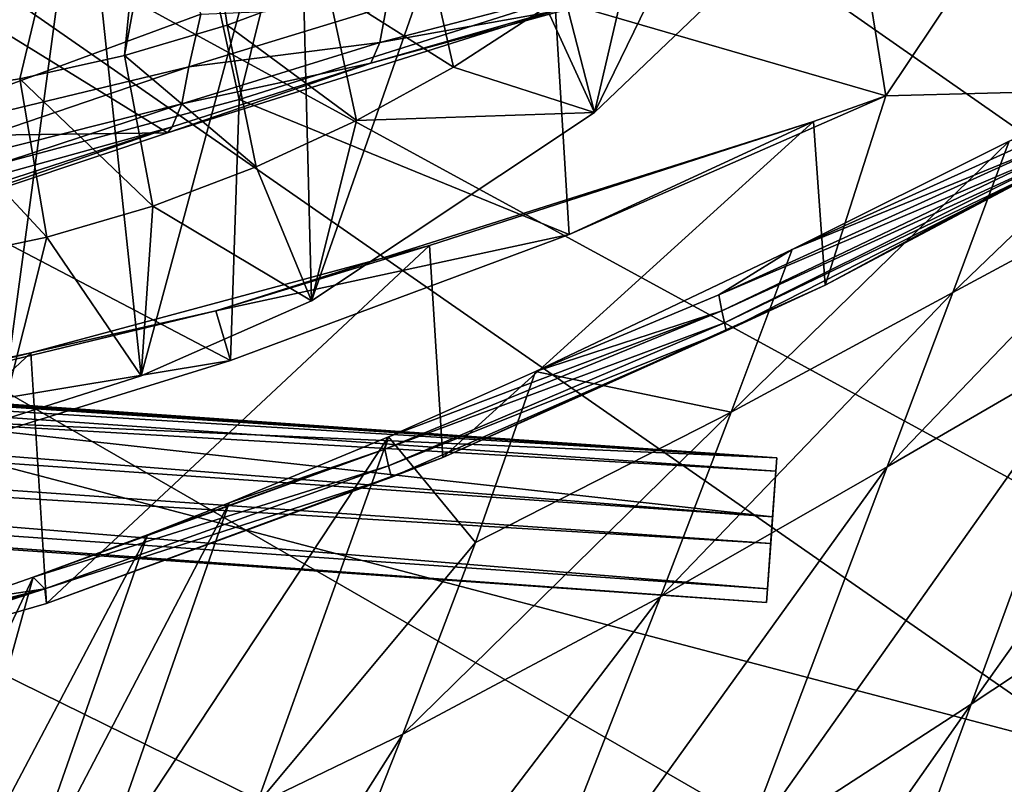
# Model space of a CAD drawing. Header units: metres. Extents: x -1004 to 0, y -808 to 0.
# Tile 108 of 146: x -282 to -219, y -145 to -96. Entities that reach past the tile are written whole.
import ezdxf

# ---------------------------------------------------------------- set-up
doc = ezdxf.new("R2010")
doc.units = ezdxf.units.M

msp = doc.modelspace()

# ---------------------------------------------------------------- linework, layer by layer
at = {"layer": 'None'}
for points in [[(-323.517303, -52.26717, 2030.046021), (-289.312134, -100.438484, 2017.681763), (-271.142548, -52.26717, 2023.785889)], [(-301.283936, -52.26717, 197.828186), (-278.817078, -52.26717, 207.085617), (-289.953552, -106.590332, 208.299179)], [(-278.817078, -52.26717, 207.085617), (-268.20343, -100.764427, 217.582993), (-289.953552, -106.590332, 208.299179)], [(-289.312134, -100.438484, 2017.681763), (-282.440918, -99.408928, 2016.964233), (-271.142548, -52.26717, 2023.785889)], [(-271.142548, -52.26717, 2023.785889), (-282.440918, -99.408928, 2016.964233), (-275.652771, -97.903427, 2016.299316)], [(-278.817078, -52.26717, 207.085617), (-256.174164, -52.26717, 218.653671), (-268.20343, -100.764427, 217.582993)], [(-271.142548, -52.26717, 2023.785889), (-275.652771, -97.903427, 2016.299316), (-271.759277, -76.852058, 2019.495239)], [(-256.174164, -52.26717, 218.653671), (-247.714645, -94.259529, 228.221588), (-268.20343, -100.764427, 217.582993)], [(-594.247375, -171.585114, 661.909546), (-196.308548, -147.470947, 662.541565), (-531.962463, -59.26767, 664.851257)], [(-196.308548, -147.470947, 662.541565), (-191.884094, -88.40519, 664.088562), (-531.962463, -59.26767, 664.851257)], [(-270.68399, -95.224243, 1530.00769), (-295.983002, -104.537399, 1538.428955), (-285.587982, -59.969364, 1511.565552)], [(-332.205414, -66.348167, 1607.047974), (-541.695801, -106.479683, 1605.995728), (-272.857819, -102.921715, 1606.087891)], [(-272.857819, -102.921715, 1606.087891), (-246.948975, -94.762154, 1606.301514), (-332.205414, -66.348167, 1607.047974)], [(-226.237122, -100.514091, 243.113785), (-228.390274, -87.170357, 240.185852), (-207.61496, -72.704018, 231.512817)], [(-226.237122, -100.514091, 243.113785), (-207.61496, -72.704018, 231.512817), (-206.430389, -99.996498, 239.058441)], [(-275.652771, -97.903427, 2016.299316), (-268.980621, -95.928146, 2015.692383), (-271.759277, -76.852058, 2019.495239)], [(-271.759277, -76.852058, 2019.495239), (-268.980621, -95.928146, 2015.692383), (-262.457062, -93.491722, 2015.149414)], [(-251.11676, -78.384842, 1948.927002), (-263.51416, -113.818542, 1967.520508), (-264.353577, -80.836441, 1948.685547)], [(-245.13324, -101.591476, 1962.797729), (-263.51416, -113.818542, 1967.520508), (-251.11676, -78.384842, 1948.927002)], [(-237.059875, -85.017799, 1955.79834), (-245.13324, -101.591476, 1962.797729), (-251.11676, -78.384842, 1948.927002)], [(-264.353577, -80.836441, 1948.685547), (-274.572723, -118.701408, 1970.115479), (-278.412445, -82.494499, 1949.332764)], [(-263.51416, -113.818542, 1967.520508), (-274.572723, -118.701408, 1970.115479), (-264.353577, -80.836441, 1948.685547)], [(-278.412445, -82.494499, 1949.332764), (-283.671814, -121.591385, 1972.113892), (-293.0112, -83.234268, 1950.633667)], [(-274.572723, -118.701408, 1970.115479), (-283.671814, -121.591385, 1972.113892), (-278.412445, -82.494499, 1949.332764)], [(-237.059875, -85.017799, 1955.79834), (-235.722061, -92.59803, 1960.179688), (-245.13324, -101.591476, 1962.797729)], [(-228.390274, -87.170357, 240.185852), (-226.237122, -100.514091, 243.113785), (-247.714645, -94.259529, 228.221588)], [(-256.11438, -90.604851, 2014.676392), (-262.457062, -93.491722, 2015.149414), (-254.29451, -98.663864, 1989.636353)], [(-254.29451, -98.663864, 1989.636353), (-248.27002, -94.76545, 1988.663574), (-256.11438, -90.604851, 2014.676392)], [(-248.27002, -94.76545, 1988.663574), (-245.13324, -101.591476, 1962.797729), (-242.536835, -90.444466, 1987.739136)], [(-245.13324, -101.591476, 1962.797729), (-235.722061, -92.59803, 1960.179688), (-242.536835, -90.444466, 1987.739136)], [(-262.457062, -93.491722, 2015.149414), (-268.980621, -95.928146, 2015.692383), (-260.580933, -102.127106, 1990.656372)], [(-262.457062, -93.491722, 2015.149414), (-260.580933, -102.127106, 1990.656372), (-254.29451, -98.663864, 1989.636353)], [(-258.647797, -94.727272, 1545.682983), (-246.168732, -93.674637, 1563.510864), (-259.075439, -97.063934, 1566.185059)], [(-259.075439, -97.063934, 1566.185059), (-246.168732, -93.674637, 1563.510864), (-246.642685, -94.829269, 1585.415405)], [(-247.714645, -94.259529, 228.221588), (-246.788147, -109.515259, 230.370087), (-268.20343, -100.764427, 217.582993)], [(-226.237122, -100.514091, 243.113785), (-246.788147, -109.515259, 230.370087), (-247.714645, -94.259529, 228.221588)], [(-295.983002, -104.537399, 1538.428955), (-270.68399, -95.224243, 1530.00769), (-271.471863, -98.646797, 1549.353882)], [(-272.857819, -102.921715, 1606.087891), (-259.665802, -98.405426, 1586.770508), (-246.948975, -94.762154, 1606.301514)], [(-270.68399, -95.224243, 1530.00769), (-258.647797, -94.727272, 1545.682983), (-271.471863, -98.646797, 1549.353882)], [(-271.471863, -98.646797, 1549.353882), (-258.647797, -94.727272, 1545.682983), (-259.075439, -97.063934, 1566.185059)], [(-259.665802, -98.405426, 1586.770508), (-246.642685, -94.829269, 1585.415405), (-246.948975, -94.762154, 1606.301514)], [(-259.075439, -97.063934, 1566.185059), (-246.642685, -94.829269, 1585.415405), (-259.665802, -98.405426, 1586.770508)], [(-245.13324, -101.591476, 1962.797729), (-248.27002, -94.76545, 1988.663574), (-254.29451, -98.663864, 1989.636353)], [(-267.098572, -105.139076, 1991.721069), (-268.980621, -95.928146, 2015.692383), (-275.652771, -97.903427, 2016.299316)], [(-268.980621, -95.928146, 2015.692383), (-267.098572, -105.139076, 1991.721069), (-260.580933, -102.127106, 1990.656372)], [(-271.471863, -98.646797, 1549.353882), (-259.075439, -97.063934, 1566.185059), (-271.921051, -101.044357, 1568.642944)], [(-271.921051, -101.044357, 1568.642944), (-259.075439, -97.063934, 1566.185059), (-259.665802, -98.405426, 1586.770508)], [(-218.231903, -103.458214, 394.998383), (-204.794098, -96.871887, 422.714386), (-221.887924, -113.280807, 424.332245)], [(-221.887924, -113.280807, 424.332245), (-204.794098, -96.871887, 422.714386), (-208.207184, -105.921356, 448.351898)], [(-273.811859, -107.670998, 1992.821045), (-275.652771, -97.903427, 2016.299316), (-282.440918, -99.408928, 2016.964233)], [(-273.811859, -107.670998, 1992.821045), (-267.098572, -105.139076, 1991.721069), (-275.652771, -97.903427, 2016.299316)], [(-272.557556, -102.54155, 1588.016357), (-259.665802, -98.405426, 1586.770508), (-272.857819, -102.921715, 1606.087891)], [(-271.921051, -101.044357, 1568.642944), (-259.665802, -98.405426, 1586.770508), (-272.557556, -102.54155, 1588.016357)], [(-295.983002, -104.537399, 1538.428955), (-271.471863, -98.646797, 1549.353882), (-297.273773, -107.424042, 1555.789795)], [(-297.273773, -107.424042, 1555.789795), (-271.471863, -98.646797, 1549.353882), (-271.921051, -101.044357, 1568.642944)], [(-260.580933, -102.127106, 1990.656372), (-245.13324, -101.591476, 1962.797729), (-254.29451, -98.663864, 1989.636353)], [(-282.440918, -99.408928, 2016.964233), (-289.312134, -100.438484, 2017.681763), (-280.684204, -109.691269, 1993.94519)], [(-280.684204, -109.691269, 1993.94519), (-273.811859, -107.670998, 1992.821045), (-282.440918, -99.408928, 2016.964233)], [(-230.176682, -112.813293, 246.961838), (-226.237122, -100.514091, 243.113785), (-206.430389, -99.996498, 239.058441)], [(-215.464188, -105.013641, 259.040466), (-230.176682, -112.813293, 246.961838), (-206.430389, -99.996498, 239.058441)], [(-268.20343, -100.764427, 217.582993), (-268.776398, -117.699387, 219.074127), (-289.953552, -106.590332, 208.299179)], [(-289.312134, -100.438484, 2017.681763), (-287.679047, -111.168259, 1995.082764), (-280.684204, -109.691269, 1993.94519)], [(-246.788147, -109.515259, 230.370087), (-268.776398, -117.699387, 219.074127), (-268.20343, -100.764427, 217.582993)], [(-226.237122, -100.514091, 243.113785), (-230.929504, -102.185356, 244.47699), (-246.788147, -109.515259, 230.370087)], [(-230.929504, -102.185356, 244.47699), (-226.237122, -100.514091, 243.113785), (-230.176682, -112.813293, 246.961838)], [(-297.273773, -107.424042, 1555.789795), (-271.921051, -101.044357, 1568.642944), (-297.739502, -109.526161, 1572.967529)], [(-297.739502, -109.526161, 1572.967529), (-271.921051, -101.044357, 1568.642944), (-272.557556, -102.54155, 1588.016357)], [(-263.51416, -113.818542, 1967.520508), (-245.13324, -101.591476, 1962.797729), (-260.580933, -102.127106, 1990.656372)], [(-230.929504, -102.185356, 244.47699), (-269.723572, -114.469421, 251.47937), (-246.788147, -109.515259, 230.370087)], [(-230.929504, -102.185356, 244.47699), (-255.858383, -110.239365, 251.155502), (-269.723572, -114.469421, 251.47937)], [(-267.098572, -105.139076, 1991.721069), (-263.51416, -113.818542, 1967.520508), (-260.580933, -102.127106, 1990.656372)], [(-255.858383, -110.239365, 251.155502), (-230.929504, -102.185356, 244.47699), (-254.975891, -124.000946, 254.064438)], [(-254.975891, -124.000946, 254.064438), (-230.929504, -102.185356, 244.47699), (-230.176682, -112.813293, 246.961838)], [(-298.352905, -110.877457, 1590.216187), (-272.557556, -102.54155, 1588.016357), (-297.964813, -111.31955, 1605.86792)], [(-297.739502, -109.526161, 1572.967529), (-272.557556, -102.54155, 1588.016357), (-298.352905, -110.877457, 1590.216187)], [(-297.964813, -111.31955, 1605.86792), (-272.557556, -102.54155, 1588.016357), (-272.857819, -102.921715, 1606.087891)], [(-541.695801, -106.479683, 1605.995728), (-297.964813, -111.31955, 1605.86792), (-272.857819, -102.921715, 1606.087891)], [(-236.268005, -121.059181, 400.678101), (-232.316406, -110.497749, 367.963501), (-218.231903, -103.458214, 394.998383)], [(-236.268005, -121.059181, 400.678101), (-218.231903, -103.458214, 394.998383), (-221.887924, -113.280807, 424.332245)], [(-218.231903, -103.458214, 394.998383), (-232.316406, -110.497749, 367.963501), (-215.590332, -102.923286, 375.039276)], [(-232.316406, -110.497749, 367.963501), (-215.556656, -103.661041, 346.042664), (-215.590332, -102.923286, 375.039276)], [(-215.556656, -103.661041, 346.042664), (-237.058273, -113.442856, 346.041626), (-215.52095, -104.254349, 317.042114)], [(-215.556656, -103.661041, 346.042664), (-232.316406, -110.497749, 367.963501), (-237.058273, -113.442856, 346.041626)], [(-215.52095, -104.254349, 317.042114), (-237.058273, -113.442856, 346.041626), (-236.867355, -114.47007, 317.041595)], [(-236.867355, -114.47007, 317.041595), (-215.488388, -104.704712, 288.040344), (-215.52095, -104.254349, 317.042114)], [(-236.708145, -115.248665, 288.040466), (-215.488388, -104.704712, 288.040344), (-236.867355, -114.47007, 317.041595)], [(-215.464188, -105.013641, 259.040466), (-215.488388, -104.704712, 288.040344), (-236.708145, -115.248665, 288.040466)], [(-263.51416, -113.818542, 1967.520508), (-267.098572, -105.139076, 1991.721069), (-273.811859, -107.670998, 1992.821045)], [(-236.708145, -115.248665, 288.040466), (-236.593277, -115.781975, 259.041046), (-215.464188, -105.013641, 259.040466)], [(-236.593277, -115.781975, 259.041046), (-230.176682, -112.813293, 246.961838), (-215.464188, -105.013641, 259.040466)], [(-212.074219, -116.441025, 474.098572), (-226.139175, -124.600067, 453.527283), (-208.207184, -105.921356, 448.351898)], [(-226.139175, -124.600067, 453.527283), (-221.887924, -113.280807, 424.332245), (-208.207184, -105.921356, 448.351898)], [(-268.776398, -117.699387, 219.074127), (-290.647888, -124.47464, 209.90213), (-289.953552, -106.590332, 208.299179)], [(-274.572723, -118.701408, 1970.115479), (-273.811859, -107.670998, 1992.821045), (-280.684204, -109.691269, 1993.94519)], [(-274.572723, -118.701408, 1970.115479), (-263.51416, -113.818542, 1967.520508), (-273.811859, -107.670998, 1992.821045)], [(-212.074219, -116.441025, 474.098572), (-198.668808, -109.011269, 495.046143), (-220.697571, -140.018784, 525.43927)], [(-198.668808, -109.011269, 495.046143), (-206.373169, -130.540009, 539.489563), (-220.697571, -140.018784, 525.43927)], [(-280.684204, -109.691269, 1993.94519), (-287.679047, -111.168259, 1995.082764), (-283.671814, -121.591385, 1972.113892)], [(-283.671814, -121.591385, 1972.113892), (-274.572723, -118.701408, 1970.115479), (-280.684204, -109.691269, 1993.94519)], [(-246.788147, -109.515259, 230.370087), (-269.723572, -114.469421, 251.47937), (-268.776398, -117.699387, 219.074127)], [(-281.736053, -117.199364, 257.069885), (-255.858383, -110.239365, 251.155502), (-280.719788, -133.472137, 260.238373)], [(-255.858383, -110.239365, 251.155502), (-281.736053, -117.199364, 257.069885), (-269.723572, -114.469421, 251.47937)], [(-280.719788, -133.472137, 260.238373), (-255.858383, -110.239365, 251.155502), (-254.975891, -124.000946, 254.064438)], [(-248.961838, -118.421082, 342.832306), (-232.316406, -110.497749, 367.963501), (-236.268005, -121.059181, 400.678101)], [(-232.316406, -110.497749, 367.963501), (-248.961838, -118.421082, 342.832306), (-237.058273, -113.442856, 346.041626)], [(-254.975891, -124.000946, 254.064438), (-230.176682, -112.813293, 246.961838), (-236.593277, -115.781975, 259.041046)], [(-237.058273, -113.442856, 346.041626), (-248.961838, -118.421082, 342.832306), (-236.867355, -114.47007, 317.041595)], [(-226.139175, -124.600067, 453.527283), (-240.855148, -133.044434, 433.242493), (-221.887924, -113.280807, 424.332245)], [(-240.855148, -133.044434, 433.242493), (-236.268005, -121.059181, 400.678101), (-221.887924, -113.280807, 424.332245)], [(-269.723572, -114.469421, 251.47937), (-314.66626, -125.307808, 251.47937), (-268.776398, -117.699387, 219.074127)], [(-269.723572, -114.469421, 251.47937), (-281.736053, -117.199364, 257.069885), (-314.66626, -125.307808, 251.47937)], [(-236.867355, -114.47007, 317.041595), (-258.516846, -122.654999, 331.208344), (-258.759247, -123.448601, 317.041077)], [(-258.759247, -123.448601, 317.041077), (-236.708145, -115.248665, 288.040466), (-236.867355, -114.47007, 317.041595)], [(-236.867355, -114.47007, 317.041595), (-248.961838, -118.421082, 342.832306), (-258.516846, -122.654999, 331.208344)], [(-258.759247, -123.448601, 317.041077), (-258.50705, -124.534622, 288.040558), (-236.708145, -115.248665, 288.040466)], [(-258.50705, -124.534622, 288.040558), (-236.593277, -115.781975, 259.041046), (-236.708145, -115.248665, 288.040466)], [(-258.325409, -125.27903, 259.041626), (-236.593277, -115.781975, 259.041046), (-258.50705, -124.534622, 288.040558)], [(-258.325409, -125.27903, 259.041626), (-254.975891, -124.000946, 254.064438), (-236.593277, -115.781975, 259.041046)], [(-220.697571, -140.018784, 525.43927), (-235.636978, -149.734512, 511.679871), (-212.074219, -116.441025, 474.098572)], [(-235.636978, -149.734512, 511.679871), (-226.139175, -124.600067, 453.527283), (-212.074219, -116.441025, 474.098572)], [(-281.736053, -117.199364, 257.069885), (-308.413422, -122.939339, 261.940674), (-314.66626, -125.307808, 251.47937)], [(-308.413422, -122.939339, 261.940674), (-281.736053, -117.199364, 257.069885), (-307.274902, -141.15773, 265.36673)], [(-307.274902, -141.15773, 265.36673), (-281.736053, -117.199364, 257.069885), (-280.719788, -133.472137, 260.238373)], [(-268.776398, -117.699387, 219.074127), (-314.66626, -125.307808, 251.47937), (-290.647888, -124.47464, 209.90213)], [(-252.857254, -129.519943, 378.431458), (-258.516846, -122.654999, 331.208344), (-248.961838, -118.421082, 342.832306)], [(-252.857254, -129.519943, 378.431458), (-248.961838, -118.421082, 342.832306), (-236.268005, -121.059181, 400.678101)], [(-240.855148, -133.044434, 433.242493), (-257.581085, -141.950699, 414.153442), (-236.268005, -121.059181, 400.678101)], [(-257.581085, -141.950699, 414.153442), (-252.857254, -129.519943, 378.431458), (-236.268005, -121.059181, 400.678101)], [(-268.853699, -126.936325, 320.339417), (-258.516846, -122.654999, 331.208344), (-277.294708, -151.106461, 397.275604)], [(-277.294708, -151.106461, 397.275604), (-258.516846, -122.654999, 331.208344), (-267.085266, -146.541382, 405.423553)], [(-258.516846, -122.654999, 331.208344), (-268.853699, -126.936325, 320.339417), (-258.759247, -123.448601, 317.041077)], [(-267.085266, -146.541382, 405.423553), (-258.516846, -122.654999, 331.208344), (-252.857254, -129.519943, 378.431458)], [(-274.164886, -129.010269, 315.341614), (-281.58197, -131.760941, 308.949493), (-258.759247, -123.448601, 317.041077)], [(-281.58197, -131.760941, 308.949493), (-258.50705, -124.534622, 288.040558), (-258.759247, -123.448601, 317.041077)], [(-258.759247, -123.448601, 317.041077), (-268.853699, -126.936325, 320.339417), (-274.164886, -129.010269, 315.341614)], [(-258.50705, -124.534622, 288.040558), (-281.58197, -131.760941, 308.949493), (-280.81134, -132.53212, 288.04068)], [(-280.81134, -132.53212, 288.04068), (-258.325409, -125.27903, 259.041626), (-258.50705, -124.534622, 288.040558)], [(-280.719788, -133.472137, 260.238373), (-254.975891, -124.000946, 254.064438), (-258.325409, -125.27903, 259.041626)], [(-235.636978, -149.734512, 511.679871), (-251.187073, -159.420471, 498.1828), (-226.139175, -124.600067, 453.527283)], [(-251.187073, -159.420471, 498.1828), (-240.855148, -133.044434, 433.242493), (-226.139175, -124.600067, 453.527283)], [(-280.81134, -132.53212, 288.04068), (-280.719788, -133.472137, 260.238373), (-258.325409, -125.27903, 259.041626)], [(-274.164886, -129.010269, 315.341614), (-268.853699, -126.936325, 320.339417), (-282.651886, -153.352249, 393.428741)], [(-282.651886, -153.352249, 393.428741), (-268.853699, -126.936325, 320.339417), (-277.294708, -151.106461, 397.275604)], [(-281.58197, -131.760941, 308.949493), (-274.164886, -129.010269, 315.341614), (-288.171051, -155.559418, 389.738251)], [(-288.171051, -155.559418, 389.738251), (-274.164886, -129.010269, 315.341614), (-282.651886, -153.352249, 393.428741)], [(-257.581085, -141.950699, 414.153442), (-267.085266, -146.541382, 405.423553), (-252.857254, -129.519943, 378.431458)], [(-220.697571, -140.018784, 525.43927), (-206.373169, -130.540009, 539.489563), (-229.320923, -163.596527, 576.779968)], [(-206.373169, -130.540009, 539.489563), (-214.077515, -152.068741, 583.932983), (-229.320923, -163.596527, 576.779968)], [(-285.968109, -133.307892, 305.463562), (-281.58197, -131.760941, 308.949493), (-293.847321, -157.717575, 386.20813)], [(-293.847321, -157.717575, 386.20813), (-281.58197, -131.760941, 308.949493), (-288.171051, -155.559418, 389.738251)], [(-281.58197, -131.760941, 308.949493), (-285.968109, -133.307892, 305.463562), (-280.81134, -132.53212, 288.04068)], [(-303.544464, -139.215302, 288.040771), (-307.274902, -141.15773, 265.36673), (-280.81134, -132.53212, 288.04068)], [(-307.274902, -141.15773, 265.36673), (-280.719788, -133.472137, 260.238373), (-280.81134, -132.53212, 288.04068)], [(-298.282776, -137.34053, 296.705292), (-304.706329, -139.264771, 292.67749), (-280.81134, -132.53212, 288.04068)], [(-280.81134, -132.53212, 288.04068), (-304.706329, -139.264771, 292.67749), (-303.544464, -139.215302, 288.040771)], [(-292.034332, -135.351196, 300.969238), (-298.282776, -137.34053, 296.705292), (-280.81134, -132.53212, 288.04068)], [(-280.81134, -132.53212, 288.04068), (-285.968109, -133.307892, 305.463562), (-292.034332, -135.351196, 300.969238)], [(-251.187073, -159.420471, 498.1828), (-268.271698, -168.992706, 485.511444), (-240.855148, -133.044434, 433.242493)], [(-268.271698, -168.992706, 485.511444), (-257.581085, -141.950699, 414.153442), (-240.855148, -133.044434, 433.242493)], [(-229.320923, -163.596527, 576.779968), (-245.134796, -174.868958, 569.832458), (-220.697571, -140.018784, 525.43927)], [(-245.134796, -174.868958, 569.832458), (-235.636978, -149.734512, 511.679871), (-220.697571, -140.018784, 525.43927)], [(-268.271698, -168.992706, 485.511444), (-277.65741, -173.636124, 479.710083), (-257.581085, -141.950699, 414.153442)], [(-277.65741, -173.636124, 479.710083), (-267.085266, -146.541382, 405.423553), (-257.581085, -141.950699, 414.153442)]]:
    msp.add_3dface(points, dxfattribs=at)
at = {"layer": 'None012313'}
for points in [[(-233.311279, -124.02623, 1633.36084), (-632.336914, -96.123642, 1633.36084), (-632.397461, -96.989761, 1638.284912)], [(-632.336914, -96.123642, 1633.36084), (-233.311279, -124.02623, 1633.36084), (-572.498474, -100.529236, 1632.846069)], [(-233.371841, -124.892357, 1638.284912), (-632.397461, -96.989761, 1638.284912), (-632.72522, -101.676781, 1639.994995)], [(-233.371841, -124.892357, 1638.284912), (-233.311279, -124.02623, 1633.36084), (-632.397461, -96.989761, 1638.284912)], [(-632.931824, -104.631546, 1631.857056), (-632.604065, -99.944534, 1630.146973), (-233.906204, -132.534134, 1631.857056)], [(-632.604065, -99.944534, 1630.146973), (-233.578461, -127.847122, 1630.146973), (-233.906204, -132.534134, 1631.857056)], [(-632.604065, -99.944534, 1630.146973), (-293.394257, -123.117767, 1630.274902), (-233.578461, -127.847122, 1630.146973)], [(-233.311279, -124.02623, 1633.36084), (-293.180511, -120.06105, 1632.846069), (-572.498474, -100.529236, 1632.846069)], [(-233.6996, -129.579376, 1639.994995), (-632.72522, -101.676781, 1639.994995), (-632.992371, -105.497673, 1636.781006)], [(-233.6996, -129.579376, 1639.994995), (-233.371841, -124.892357, 1638.284912), (-632.72522, -101.676781, 1639.994995)], [(-632.992371, -105.497673, 1636.781006), (-632.931824, -104.631546, 1631.857056), (-233.966782, -133.400269, 1636.781006)], [(-632.931824, -104.631546, 1631.857056), (-233.906204, -132.534134, 1631.857056), (-233.966782, -133.400269, 1636.781006)], [(-233.966782, -133.400269, 1636.781006), (-233.6996, -129.579376, 1639.994995), (-632.992371, -105.497673, 1636.781006)], [(-233.311279, -124.02623, 1633.36084), (-291.79187, -120.470345, 1632.306519), (-293.180511, -120.06105, 1632.846069)], [(-291.27356, -121.461273, 1631.240723), (-291.79187, -120.470345, 1632.306519), (-233.311279, -124.02623, 1633.36084)], [(-293.394257, -123.117767, 1630.274902), (-291.27356, -121.461273, 1631.240723), (-233.578461, -127.847122, 1630.146973)], [(-233.578461, -127.847122, 1630.146973), (-291.27356, -121.461273, 1631.240723), (-233.311279, -124.02623, 1633.36084)], [(-233.578461, -127.847122, 1630.146973), (-233.311279, -124.02623, 1633.36084), (-233.371841, -124.892357, 1638.284912)], [(-233.6996, -129.579376, 1639.994995), (-233.578461, -127.847122, 1630.146973), (-233.371841, -124.892357, 1638.284912)], [(-233.906204, -132.534134, 1631.857056), (-233.578461, -127.847122, 1630.146973), (-233.6996, -129.579376, 1639.994995)], [(-233.966782, -133.400269, 1636.781006), (-233.906204, -132.534134, 1631.857056), (-233.6996, -129.579376, 1639.994995)]]:
    msp.add_3dface(points, dxfattribs=at)
at = {"layer": 'None012349'}
for points in [[(-10, -10, 90), (-502.018646, -625.846375, 90), (-994.037292, -10, 90)], [(-494.003571, -626.560364, 90), (-502.018646, -625.846375, 90), (-10, -10, 90)], [(-485.779327, -628.854126, 90), (-494.003571, -626.560364, 90), (-10, -10, 90)], [(-477.800262, -632.855408, 90), (-485.779327, -628.854126, 90), (-10, -10, 90)], [(-10, -10, 90), (-470.61264, -638.481506, 90), (-477.800262, -632.855408, 90)], [(-217.024689, -763.271118, 90), (-470.61264, -638.481506, 90), (-10, -10, 90)], [(-211.902725, -69.163666, 118.815804), (-261.20816, -72.273964, 118.761513), (-70.20401, -166.436142, 117.117905)], [(-261.20816, -72.273964, 118.761513), (-310.819183, -74.833893, 118.716827), (-67.63723, -207.428024, 116.40239)], [(-70.20401, -166.436142, 117.117905), (-261.20816, -72.273964, 118.761513), (-67.63723, -207.428024, 116.40239)], [(-310.819183, -74.833893, 118.716827), (-357.881531, -76.725929, 118.683807), (-65.750778, -245.26564, 115.741936)], [(-67.63723, -207.428024, 116.40239), (-310.819183, -74.833893, 118.716827), (-65.750778, -245.26564, 115.741936)], [(-65.750778, -245.26564, 115.741936), (-357.881531, -76.725929, 118.683807), (-405.341431, -78.099579, 118.659828)], [(-405.341431, -78.099579, 118.659828), (-490.16217, -606.131226, 109.443001), (-63.327908, -322.10611, 114.400681)], [(-63.327908, -322.10611, 114.400681), (-64.299881, -283.837677, 115.068657), (-405.341431, -78.099579, 118.659828)], [(-64.299881, -283.837677, 115.068657), (-65.750778, -245.26564, 115.741936), (-405.341431, -78.099579, 118.659828)]]:
    msp.add_3dface(points, dxfattribs=at)

doc.saveas('drawing.dxf')
